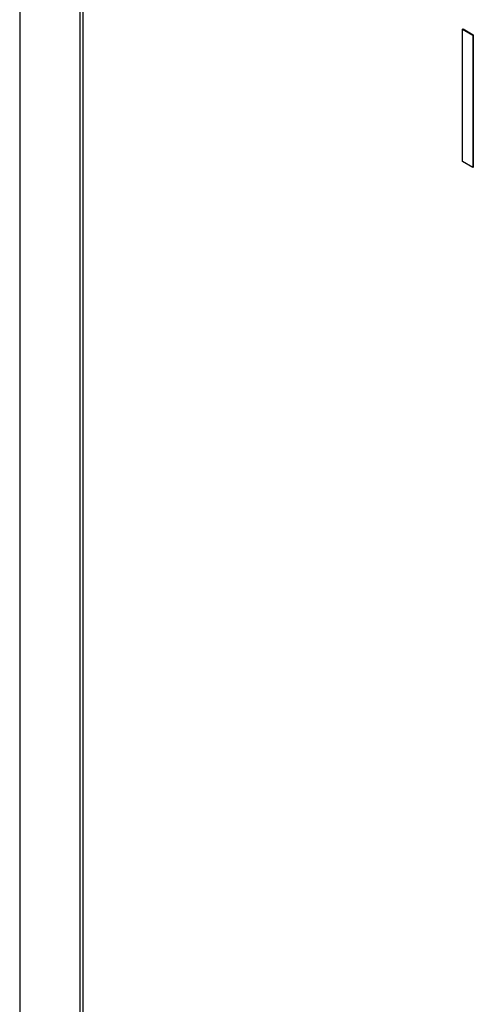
# Model space of a CAD drawing. Header units: inches. Extents: x 6.9 to 25.2, y 3.5 to 16.9.
# Tile 26 of 33: x 21.883 to 22.203, y 11.408 to 12.104. Entities that reach past the tile are written whole.
import ezdxf

# ---------------------------------------------------------------- set-up
doc = ezdxf.new("R2010")
doc.units = ezdxf.units.IN
doc.header["$LTSCALE"] = 2
doc.header["$MEASUREMENT"] = 0

msp = doc.modelspace()

# ---------------------------------------------------------------- linework, layer by layer
at = {"color": 7, "linetype": 'Continuous', "lineweight": 25}
for p, q in [((21.8827, 12.68641), (21.8827, 9.68808)), ((21.92512, 12.66029), (21.92512, 9.88323)), ((21.92725, 12.65825), (21.92725, 9.88364)), ((22.19567, 12.0973), (22.19602, 12.0975)), ((22.19567, 12.0973), (22.20294, 12.0931)), ((22.19567, 12.00374), (22.19567, 12.0973)), ((22.19602, 12.0975), (22.20329, 12.0933)), ((22.20294, 12.0931), (22.20329, 12.0933)), ((22.20294, 12.0931), (22.20294, 11.99954)), ((22.20329, 12.0933), (22.20329, 11.99974)), ((22.20294, 11.99954), (22.19567, 12.00374)), ((22.20294, 11.99954), (22.20329, 11.99974))]:
    msp.add_line(p, q, dxfattribs=at)

doc.saveas('drawing.dxf')
